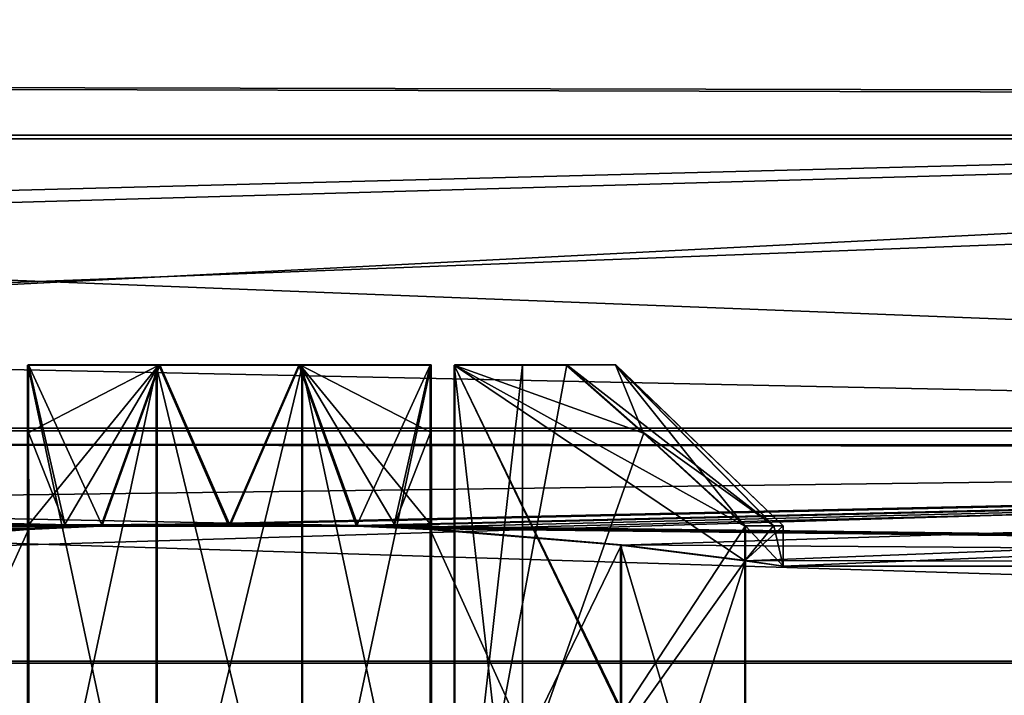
# Model space of a CAD drawing. Header units: millimetres. Extents: x -144 to 364, y -408 to 1133.
# Tile 148 of 256: x 123.58 to 128.47, y -18.64 to -15.28. Entities that reach past the tile are written whole.
import ezdxf

# ---------------------------------------------------------------- set-up
doc = ezdxf.new("R2010")
doc.units = ezdxf.units.MM
doc.header["$LTSCALE"] = 41.718519
for name, color, linetype in [('819', 7, 'CONTINUOUS'), ('820', 7, 'CONTINUOUS'), ('887', 7, 'CONTINUOUS'), ('889', 7, 'CONTINUOUS'), ('920', 7, 'CONTINUOUS'), ('921', 7, 'CONTINUOUS'), ('922', 7, 'CONTINUOUS'), ('923', 7, 'CONTINUOUS'), ('925', 7, 'CONTINUOUS'), ('927', 7, 'CONTINUOUS'), ('928', 7, 'CONTINUOUS'), ('930', 7, 'CONTINUOUS'), ('931', 7, 'CONTINUOUS'), ('932', 7, 'CONTINUOUS'), ('937', 7, 'CONTINUOUS'), ('938', 7, 'CONTINUOUS'), ('939', 7, 'CONTINUOUS'), ('985', 7, 'CONTINUOUS'), ('986', 7, 'CONTINUOUS'), ('987', 7, 'CONTINUOUS'), ('988', 7, 'CONTINUOUS'), ('989', 7, 'CONTINUOUS'), ('990', 7, 'CONTINUOUS'), ('992', 7, 'CONTINUOUS'), ('993', 7, 'CONTINUOUS'), ('994', 7, 'CONTINUOUS'), ('996', 7, 'CONTINUOUS'), ('997', 7, 'CONTINUOUS')]:
    doc.layers.add(name, color=color, linetype=linetype)

msp = doc.modelspace()

# ---------------------------------------------------------------- linework, layer by layer
at = {"layer": '819', "color": 7, "linetype": 'CONTINUOUS', "true_color": 0xaaaaaa}
for points in [[(141.6363, -15.6615, 8.8502), (104.6389, -14.2728, 10.9924), (141.6409, -12.8873, 12.5444), (141.6363, -15.6615, 8.8502)], [(108.1112, -14.2879, -10.9274), (108.1136, -15.5947, -8.9688), (141.6091, -12.9047, -12.5707), (108.1112, -14.2879, -10.9274)], [(141.6091, -12.9047, -12.5707), (108.1136, -15.5947, -8.9688), (141.6138, -15.6737, -8.8728), (141.6091, -12.9047, -12.5707)], [(104.6365, -15.5822, 9.0356), (104.6389, -14.2728, 10.9924), (141.6363, -15.6615, 8.8502), (104.6365, -15.5822, 9.0356)], [(104.6338, -16.6251, 6.9246), (104.6365, -15.5822, 9.0356), (141.6363, -15.6615, 8.8502), (104.6338, -16.6251, 6.9246)], [(108.1136, -15.5947, -8.9688), (108.1163, -16.6346, -6.8564), (141.6138, -15.6737, -8.8728), (108.1136, -15.5947, -8.9688)], [(141.6308, -17.4039, 4.5718), (104.6338, -16.6251, 6.9246), (141.6363, -15.6615, 8.8502), (141.6308, -17.4039, 4.5718)], [(108.1163, -16.6346, -6.8564), (108.1191, -17.3899, -4.6263), (141.6138, -15.6737, -8.8728), (108.1163, -16.6346, -6.8564)], [(141.6138, -15.6737, -8.8728), (108.1191, -17.3899, -4.6263), (141.6192, -17.4103, -4.5919), (141.6138, -15.6737, -8.8728)], [(104.631, -17.3834, 4.6956), (104.6338, -16.6251, 6.9246), (141.6308, -17.4039, 4.5718), (104.631, -17.3834, 4.6956)], [(104.628, -17.8444, 2.3866), (104.631, -17.3834, 4.6956), (123.6283, -17.815, 2.5748), (104.628, -17.8444, 2.3866)], [(104.631, -17.3834, 4.6956), (141.6308, -17.4039, 4.5718), (124.6285, -17.7868, 2.7618), (104.631, -17.3834, 4.6956)], [(123.6283, -17.815, 2.5748), (104.631, -17.3834, 4.6956), (123.8091, -17.8057, 2.6379), (123.6283, -17.815, 2.5748)], [(123.8091, -17.8057, 2.6379), (104.631, -17.3834, 4.6956), (123.9939, -17.7981, 2.6884), (123.8091, -17.8057, 2.6379)], [(123.9939, -17.7981, 2.6884), (104.631, -17.3834, 4.6956), (124.6285, -17.7868, 2.7618), (123.9939, -17.7981, 2.6884)], [(108.1191, -17.3899, -4.6263), (108.1221, -17.8476, -2.3168), (141.6192, -17.4103, -4.5919), (108.1191, -17.3899, -4.6263)], [(141.6308, -17.4039, 4.5718), (125.263, -17.7981, 2.6868), (124.6285, -17.7868, 2.7618), (141.6308, -17.4039, 4.5718)], [(141.6308, -17.4039, 4.5718), (141.625, -18, -0.0097), (125.263, -17.7981, 2.6868), (141.6308, -17.4039, 4.5718)], [(141.6192, -17.4103, -4.5919), (108.1221, -17.8476, -2.3168), (124.6215, -17.7906, -2.7382), (141.6192, -17.4103, -4.5919)], [(125.2562, -17.8019, -2.6648), (141.6192, -17.4103, -4.5919), (124.6215, -17.7906, -2.7382), (125.2562, -17.8019, -2.6648)], [(125.441, -17.8094, -2.6144), (141.6192, -17.4103, -4.5919), (125.2562, -17.8019, -2.6648), (125.441, -17.8094, -2.6144)], [(125.6218, -17.8185, -2.5512), (141.6192, -17.4103, -4.5919), (125.441, -17.8094, -2.6144), (125.6218, -17.8185, -2.5512)], [(126.5672, -17.896, -1.9351), (141.6192, -17.4103, -4.5919), (125.6218, -17.8185, -2.5512), (126.5672, -17.896, -1.9351)], [(127.1855, -17.9729, -0.9914), (141.6192, -17.4103, -4.5919), (126.5672, -17.896, -1.9351), (127.1855, -17.9729, -0.9914)], [(127.375, -18, 0.0084), (141.6192, -17.4103, -4.5919), (127.1855, -17.9729, -0.9914), (127.375, -18, 0.0084)], [(141.625, -18, -0.0097), (141.6192, -17.4103, -4.5919), (127.375, -18, 0.0084), (141.625, -18, -0.0097)], [(124.6215, -17.7906, -2.7382), (108.1221, -17.8476, -2.3168), (123.9871, -17.8019, -2.6632), (124.6215, -17.7906, -2.7382)], [(125.263, -17.7981, 2.6868), (141.625, -18, -0.0097), (125.4476, -17.8057, 2.6359), (125.263, -17.7981, 2.6868)], [(122.6829, -17.8933, 1.9588), (104.628, -17.8444, 2.3866), (123.6283, -17.815, 2.5748), (122.6829, -17.8933, 1.9588)], [(123.9871, -17.8019, -2.6632), (108.1221, -17.8476, -2.3168), (123.8024, -17.8094, -2.6123), (123.9871, -17.8019, -2.6632)], [(123.8024, -17.8094, -2.6123), (108.1221, -17.8476, -2.3168), (123.6218, -17.8185, -2.5487), (123.8024, -17.8094, -2.6123)], [(123.6218, -17.8185, -2.5487), (108.1221, -17.8476, -2.3168), (122.678, -17.896, -1.9302), (123.6218, -17.8185, -2.5487)], [(125.4476, -17.8057, 2.6359), (141.625, -18, -0.0097), (125.6283, -17.815, 2.5722), (125.4476, -17.8057, 2.6359)], [(125.6283, -17.815, 2.5722), (141.625, -18, -0.0097), (126.5721, -17.8933, 1.9539), (125.6283, -17.815, 2.5722)], [(126.5721, -17.8933, 1.9539), (141.625, -18, -0.0097), (127.188, -17.9715, 1.0086), (126.5721, -17.8933, 1.9539)], [(127.188, -17.9715, 1.0086), (141.625, -18, -0.0097), (127.375, -18, 0.0084), (127.188, -17.9715, 1.0086)]]:
    msp.add_3dface(points, dxfattribs=at)
at = {"layer": '820', "color": 7, "linetype": 'CONTINUOUS', "true_color": 0xaaaaaa}
for points in [[(104.643, -14.1323, 14.1768), (104.6405, -15.8586, 12.211), (142.6671, -14.1323, 14.1285), (104.643, -14.1323, 14.1768)], [(142.6671, -14.1323, 14.1285), (104.6405, -15.8586, 12.211), (142.6646, -15.8586, 12.1628), (142.6671, -14.1323, 14.1285)], [(105.6096, -15.8755, -12.1407), (105.6071, -14.1519, -14.1088), (142.6337, -15.8755, -12.1876), (105.6096, -15.8755, -12.1407)], [(142.6337, -15.8755, -12.1876), (105.6071, -14.1519, -14.1088), (142.6312, -14.1519, -14.1557), (142.6337, -15.8755, -12.1876)], [(104.6405, -15.8586, 12.211), (104.6377, -17.3136, 10.0368), (142.6646, -15.8586, 12.1628), (104.6405, -15.8586, 12.211)], [(142.6646, -15.8586, 12.1628), (104.6377, -17.3136, 10.0368), (142.6618, -17.3136, 9.9886), (142.6646, -15.8586, 12.1628)], [(105.6124, -17.3274, -9.9645), (105.6096, -15.8755, -12.1407), (142.6364, -17.3274, -10.0114), (105.6124, -17.3274, -9.9645)], [(142.6364, -17.3274, -10.0114), (105.6096, -15.8755, -12.1407), (142.6337, -15.8755, -12.1876), (142.6364, -17.3274, -10.0114)], [(104.6377, -17.3136, 10.0368), (104.6348, -18.4723, 7.6912), (142.6618, -17.3136, 9.9886), (104.6377, -17.3136, 10.0368)], [(142.6618, -17.3136, 9.9886), (104.6348, -18.4723, 7.6912), (142.6588, -18.4723, 7.643), (142.6618, -17.3136, 9.9886)], [(105.6153, -18.4829, -7.6173), (105.6124, -17.3274, -9.9645), (142.6394, -18.4829, -7.6643), (105.6153, -18.4829, -7.6173)], [(142.6394, -18.4829, -7.6643), (105.6124, -17.3274, -9.9645), (142.6364, -17.3274, -10.0114), (142.6394, -18.4829, -7.6643)], [(104.6348, -18.4723, 7.6912), (104.6316, -19.3149, 5.2146), (142.6588, -18.4723, 7.643), (104.6348, -18.4723, 7.6912)], [(142.6588, -18.4723, 7.643), (104.6316, -19.3149, 5.2146), (142.6557, -19.3149, 5.1663), (142.6588, -18.4723, 7.643)], [(105.6185, -19.3221, -5.1395), (105.6153, -18.4829, -7.6173), (142.6426, -19.3221, -5.1864), (105.6185, -19.3221, -5.1395)], [(142.6426, -19.3221, -5.1864), (105.6153, -18.4829, -7.6173), (142.6394, -18.4829, -7.6643), (142.6426, -19.3221, -5.1864)]]:
    msp.add_3dface(points, dxfattribs=at)
at = {"layer": '887', "color": 7, "linetype": 'CONTINUOUS', "true_color": 0xaaaaaa}
for points in [[(125.6283, -17.815, 2.5722), (126.5721, -17.8933, 1.9539), (125.6283, -19.8335, 2.5736), (125.6283, -17.815, 2.5722)], [(126.5721, -17.8933, 1.9539), (126.5721, -19.9039, 1.9553), (125.6283, -19.8335, 2.5736), (126.5721, -17.8933, 1.9539)], [(126.5721, -17.8933, 1.9539), (127.188, -17.9715, 1.0086), (126.5721, -19.9039, 1.9553), (126.5721, -17.8933, 1.9539)], [(127.188, -17.9715, 1.0086), (127.188, -19.9743, 1.01), (126.5721, -19.9039, 1.9553), (127.188, -17.9715, 1.0086)]]:
    msp.add_3dface(points, dxfattribs=at)
at = {"layer": '889', "color": 7, "linetype": 'CONTINUOUS', "true_color": 0xaaaaaa}
for points in [[(123.6218, -17.8185, -2.5487), (122.678, -17.896, -1.9302), (123.6218, -19.837, -2.5473), (123.6218, -17.8185, -2.5487)], [(122.678, -17.896, -1.9302), (122.678, -19.9066, -1.9288), (123.6218, -19.837, -2.5473), (122.678, -17.896, -1.9302)]]:
    msp.add_3dface(points, dxfattribs=at)
at = {"layer": '920', "color": 7, "linetype": 'CONTINUOUS', "true_color": 0xaaaaaa}
for points in [[(125.7418, -17.0007, -0.9902), (126.0804, -17.0002, -0.3519), (126.2978, -17.0007, -0.9909), (125.7418, -17.0007, -0.9902)], [(125.7443, -16.9993, 1.0098), (126.3004, -16.9993, 1.0091), (126.5441, -16.9998, 0.3569), (125.7443, -16.9993, 1.0098)], [(126.0813, -16.9997, 0.3706), (125.7443, -16.9993, 1.0098), (126.5441, -16.9998, 0.3569), (126.0813, -16.9997, 0.3706)], [(126.0804, -17.0002, -0.3519), (126.0813, -16.9997, 0.3706), (126.5433, -17.0002, -0.3393), (126.0804, -17.0002, -0.3519)], [(126.2978, -17.0007, -0.9909), (126.0804, -17.0002, -0.3519), (126.5433, -17.0002, -0.3393), (126.2978, -17.0007, -0.9909)], [(126.5433, -17.0002, -0.3393), (126.0813, -16.9997, 0.3706), (126.5441, -16.9998, 0.3569), (126.5433, -17.0002, -0.3393)]]:
    msp.add_3dface(points, dxfattribs=at)
at = {"layer": '921', "color": 7, "linetype": 'CONTINUOUS', "true_color": 0xaaaaaa}
for points in [[(125.6272, -16.9988, 1.684), (125.6276, -17.3364, 2.0678), (125.6265, -16.9992, 1.128), (125.6272, -16.9988, 1.684)], [(125.6283, -17.815, 2.5722), (125.6283, -19.8335, 2.5736), (125.6265, -16.9992, 1.128), (125.6283, -17.815, 2.5722)], [(125.6283, -17.7982, 2.5722), (125.6283, -17.815, 2.5722), (125.6265, -16.9992, 1.128), (125.6283, -17.7982, 2.5722)], [(125.6283, -19.8335, 2.5736), (125.6283, -19.9982, 2.5738), (125.6265, -16.9992, 1.128), (125.6283, -19.8335, 2.5736)], [(125.6283, -19.9982, 2.5738), (125.6265, -19.9992, 1.1301), (125.6265, -16.9992, 1.128), (125.6283, -19.9982, 2.5738)], [(125.6276, -17.3364, 2.0678), (125.6283, -17.7982, 2.5722), (125.6265, -16.9992, 1.128), (125.6276, -17.3364, 2.0678)]]:
    msp.add_3dface(points, dxfattribs=at)
at = {"layer": '922', "color": 7, "linetype": 'CONTINUOUS', "true_color": 0xaaaaaa}
for points in [[(124.2656, -19.999, 1.4696), (123.6265, -19.9992, 1.1326), (124.2656, -16.999, 1.4675), (124.2656, -19.999, 1.4696)], [(124.2656, -16.999, 1.4675), (123.6265, -19.9992, 1.1326), (123.6265, -16.9992, 1.1305), (124.2656, -16.999, 1.4675)], [(124.9882, -19.999, 1.4687), (124.2656, -19.999, 1.4696), (124.9882, -16.999, 1.4666), (124.9882, -19.999, 1.4687)], [(124.9882, -16.999, 1.4666), (124.2656, -19.999, 1.4696), (124.2656, -16.999, 1.4675), (124.9882, -16.999, 1.4666)], [(125.6265, -16.9992, 1.128), (124.9882, -19.999, 1.4687), (124.9882, -16.999, 1.4666), (125.6265, -16.9992, 1.128)], [(125.6265, -19.9992, 1.1301), (124.9882, -19.999, 1.4687), (125.6265, -16.9992, 1.128), (125.6265, -19.9992, 1.1301)]]:
    msp.add_3dface(points, dxfattribs=at)
at = {"layer": '923', "color": 7, "linetype": 'CONTINUOUS', "true_color": 0xaaaaaa}
for points in [[(123.6265, -16.9992, 1.1305), (123.6265, -19.9992, 1.1326), (123.6272, -16.9988, 1.6865), (123.6265, -16.9992, 1.1305)], [(123.6272, -16.9988, 1.6865), (123.6265, -19.9992, 1.1326), (123.6276, -17.3364, 2.0704), (123.6272, -16.9988, 1.6865)], [(123.6276, -17.3364, 2.0704), (123.6265, -19.9992, 1.1326), (123.6283, -17.7982, 2.5748), (123.6276, -17.3364, 2.0704)], [(123.6265, -19.9992, 1.1326), (123.6283, -17.815, 2.5748), (123.6283, -17.7982, 2.5748), (123.6265, -19.9992, 1.1326)], [(123.6283, -19.8335, 2.5762), (123.6283, -17.815, 2.5748), (123.6265, -19.9992, 1.1326), (123.6283, -19.8335, 2.5762)]]:
    msp.add_3dface(points, dxfattribs=at)
at = {"layer": '925', "color": 7, "linetype": 'CONTINUOUS', "true_color": 0xaaaaaa}
for points in [[(125.7443, -19.9993, 1.0119), (126.3004, -16.9993, 1.0091), (125.7443, -16.9993, 1.0098), (125.7443, -19.9993, 1.0119)], [(126.3004, -16.9993, 1.0091), (125.7443, -19.9993, 1.0119), (126.684, -17.3371, 1.0088), (126.3004, -16.9993, 1.0091)], [(126.684, -17.3371, 1.0088), (125.7443, -19.9993, 1.0119), (127.188, -17.7993, 1.0085), (126.684, -17.3371, 1.0088)], [(125.7443, -19.9993, 1.0119), (127.188, -17.9715, 1.0086), (127.188, -17.7993, 1.0085), (125.7443, -19.9993, 1.0119)], [(127.188, -19.9743, 1.01), (127.188, -17.9715, 1.0086), (125.7443, -19.9993, 1.0119), (127.188, -19.9743, 1.01)]]:
    msp.add_3dface(points, dxfattribs=at)
at = {"layer": '927', "color": 7, "linetype": 'CONTINUOUS', "true_color": 0xaaaaaa}
for points in [[(127.1855, -17.9729, -0.9914), (127.1855, -19.9757, -0.99), (125.7418, -17.0007, -0.9902), (127.1855, -17.9729, -0.9914)], [(127.1855, -17.9729, -0.9914), (125.7418, -17.0007, -0.9902), (127.1855, -17.8007, -0.9915), (127.1855, -17.9729, -0.9914)], [(127.1855, -19.9757, -0.99), (127.1855, -20.0007, -0.99), (125.7418, -17.0007, -0.9902), (127.1855, -19.9757, -0.99)], [(127.1855, -20.0007, -0.99), (125.7418, -20.0007, -0.9881), (125.7418, -17.0007, -0.9902), (127.1855, -20.0007, -0.99)], [(125.7418, -17.0007, -0.9902), (126.2978, -17.0007, -0.9909), (126.6814, -17.3385, -0.9912), (125.7418, -17.0007, -0.9902)], [(127.1855, -17.8007, -0.9915), (125.7418, -17.0007, -0.9902), (126.6814, -17.3385, -0.9912), (127.1855, -17.8007, -0.9915)]]:
    msp.add_3dface(points, dxfattribs=at)
at = {"layer": '928', "color": 7, "linetype": 'CONTINUOUS', "true_color": 0xaaaaaa}
for points in [[(126.0804, -20.0002, -0.3498), (126.0804, -17.0002, -0.3519), (125.7418, -17.0007, -0.9902), (126.0804, -20.0002, -0.3498)], [(125.7418, -20.0007, -0.9881), (126.0804, -20.0002, -0.3498), (125.7418, -17.0007, -0.9902), (125.7418, -20.0007, -0.9881)], [(125.7443, -19.9993, 1.0119), (125.7443, -16.9993, 1.0098), (126.0813, -16.9997, 0.3706), (125.7443, -19.9993, 1.0119)], [(126.0813, -19.9997, 0.3727), (125.7443, -19.9993, 1.0119), (126.0813, -16.9997, 0.3706), (126.0813, -19.9997, 0.3727)], [(126.0813, -19.9997, 0.3727), (126.0813, -16.9997, 0.3706), (126.0804, -17.0002, -0.3519), (126.0813, -19.9997, 0.3727)], [(126.0804, -20.0002, -0.3498), (126.0813, -19.9997, 0.3727), (126.0804, -17.0002, -0.3519), (126.0804, -20.0002, -0.3498)]]:
    msp.add_3dface(points, dxfattribs=at)
at = {"layer": '930', "color": 7, "linetype": 'CONTINUOUS', "true_color": 0xaaaaaa}
for points in [[(123.6218, -17.8185, -2.5487), (123.6218, -19.837, -2.5473), (123.6236, -17.0008, -1.1056), (123.6218, -17.8185, -2.5487)], [(123.6218, -17.8018, -2.5487), (123.6218, -17.8185, -2.5487), (123.6236, -17.0008, -1.1056), (123.6218, -17.8018, -2.5487)], [(123.6218, -19.837, -2.5473), (123.6218, -20.0018, -2.5472), (123.6236, -17.0008, -1.1056), (123.6218, -19.837, -2.5473)], [(123.6218, -20.0018, -2.5472), (123.6236, -20.0008, -1.1035), (123.6236, -17.0008, -1.1056), (123.6218, -20.0018, -2.5472)], [(123.6224, -17.3392, -2.045), (123.6218, -17.8018, -2.5487), (123.6236, -17.0008, -1.1056), (123.6224, -17.3392, -2.045)], [(123.6229, -17.0012, -1.6616), (123.6224, -17.3392, -2.045), (123.6236, -17.0008, -1.1056), (123.6229, -17.0012, -1.6616)]]:
    msp.add_3dface(points, dxfattribs=at)
at = {"layer": '931', "color": 7, "linetype": 'CONTINUOUS', "true_color": 0xaaaaaa}
for points in [[(123.6236, -20.0008, -1.1035), (124.2619, -20.001, -1.4421), (123.6236, -17.0008, -1.1056), (123.6236, -20.0008, -1.1035)], [(123.6236, -17.0008, -1.1056), (124.2619, -20.001, -1.4421), (124.2619, -17.001, -1.4442), (123.6236, -17.0008, -1.1056)], [(124.2619, -20.001, -1.4421), (124.9845, -20.001, -1.443), (124.2619, -17.001, -1.4442), (124.2619, -20.001, -1.4421)], [(124.2619, -17.001, -1.4442), (124.9845, -20.001, -1.443), (124.9845, -17.001, -1.4451), (124.2619, -17.001, -1.4442)], [(124.9845, -17.001, -1.4451), (125.6236, -20.0008, -1.106), (125.6236, -17.0008, -1.1081), (124.9845, -17.001, -1.4451)], [(124.9845, -20.001, -1.443), (125.6236, -20.0008, -1.106), (124.9845, -17.001, -1.4451), (124.9845, -20.001, -1.443)]]:
    msp.add_3dface(points, dxfattribs=at)
at = {"layer": '932', "color": 7, "linetype": 'CONTINUOUS', "true_color": 0xaaaaaa}
for points in [[(125.6229, -17.0012, -1.6641), (125.6236, -20.0008, -1.106), (125.6224, -17.3392, -2.0475), (125.6229, -17.0012, -1.6641)], [(125.6236, -17.0008, -1.1081), (125.6236, -20.0008, -1.106), (125.6229, -17.0012, -1.6641), (125.6236, -17.0008, -1.1081)], [(125.6224, -17.3392, -2.0475), (125.6236, -20.0008, -1.106), (125.6218, -17.8018, -2.5512), (125.6224, -17.3392, -2.0475)], [(125.6236, -20.0008, -1.106), (125.6218, -17.8185, -2.5512), (125.6218, -17.8018, -2.5512), (125.6236, -20.0008, -1.106)], [(125.6218, -19.837, -2.5498), (125.6218, -17.8185, -2.5512), (125.6236, -20.0008, -1.106), (125.6218, -19.837, -2.5498)]]:
    msp.add_3dface(points, dxfattribs=at)
at = {"layer": '937', "color": 7, "linetype": 'CONTINUOUS', "true_color": 0xaaaaaa}
for points in [[(123.6272, -16.9988, 1.6865), (123.9939, -17.7981, 2.6884), (124.2794, -16.9987, 1.9303), (123.6272, -16.9988, 1.6865)], [(123.9939, -17.7981, 2.6884), (123.6272, -16.9988, 1.6865), (123.8091, -17.7982, 2.6379), (123.9939, -17.7981, 2.6884)], [(123.6272, -16.9988, 1.6865), (123.6276, -17.3364, 2.0704), (123.8091, -17.7982, 2.6379), (123.6272, -16.9988, 1.6865)], [(123.9939, -17.7981, 2.6884), (124.6285, -17.7981, 2.7618), (124.2794, -16.9987, 1.9303), (123.9939, -17.7981, 2.6884)], [(124.2794, -16.9987, 1.9303), (124.6285, -17.7981, 2.7618), (124.9756, -16.9987, 1.9294), (124.2794, -16.9987, 1.9303)], [(124.6285, -17.7981, 2.7618), (125.263, -17.7981, 2.6868), (124.9756, -16.9987, 1.9294), (124.6285, -17.7981, 2.7618)], [(124.9756, -16.9987, 1.9294), (125.263, -17.7981, 2.6868), (125.4476, -17.7982, 2.6359), (124.9756, -16.9987, 1.9294)], [(125.6283, -17.7982, 2.5722), (125.6276, -17.3364, 2.0678), (124.9756, -16.9987, 1.9294), (125.6283, -17.7982, 2.5722)], [(125.6283, -17.7982, 2.5722), (124.9756, -16.9987, 1.9294), (125.4476, -17.7982, 2.6359), (125.6283, -17.7982, 2.5722)], [(125.6276, -17.3364, 2.0678), (125.6272, -16.9988, 1.684), (124.9756, -16.9987, 1.9294), (125.6276, -17.3364, 2.0678)], [(123.6276, -17.3364, 2.0704), (123.6283, -17.7982, 2.5748), (123.8091, -17.7982, 2.6379), (123.6276, -17.3364, 2.0704)]]:
    msp.add_3dface(points, dxfattribs=at)
at = {"layer": '938', "color": 7, "linetype": 'CONTINUOUS', "true_color": 0xaaaaaa}
for points in [[(126.2978, -17.0007, -0.9909), (126.5433, -17.0002, -0.3393), (126.6814, -17.3385, -0.9912), (126.2978, -17.0007, -0.9909)], [(126.5441, -16.9998, 0.3569), (126.3004, -16.9993, 1.0091), (127.3282, -17.7996, 0.5171), (126.5441, -16.9998, 0.3569)], [(126.3004, -16.9993, 1.0091), (126.684, -17.3371, 1.0088), (127.3282, -17.7996, 0.5171), (126.3004, -16.9993, 1.0091)], [(126.5433, -17.0002, -0.3393), (126.5441, -16.9998, 0.3569), (127.375, -17.8, 0.0083), (126.5433, -17.0002, -0.3393)], [(126.5433, -17.0002, -0.3393), (127.1855, -17.8007, -0.9915), (126.6814, -17.3385, -0.9912), (126.5433, -17.0002, -0.3393)], [(127.1855, -17.8007, -0.9915), (126.5433, -17.0002, -0.3393), (127.3269, -17.8004, -0.5005), (127.1855, -17.8007, -0.9915)], [(127.3269, -17.8004, -0.5005), (126.5433, -17.0002, -0.3393), (127.375, -17.8, 0.0083), (127.3269, -17.8004, -0.5005)], [(127.375, -17.8, 0.0083), (126.5441, -16.9998, 0.3569), (127.3282, -17.7996, 0.5171), (127.375, -17.8, 0.0083)], [(126.684, -17.3371, 1.0088), (127.188, -17.7993, 1.0085), (127.3282, -17.7996, 0.5171), (126.684, -17.3371, 1.0088)]]:
    msp.add_3dface(points, dxfattribs=at)
at = {"layer": '939', "color": 7, "linetype": 'CONTINUOUS', "true_color": 0xaaaaaa}
for points in [[(123.6218, -17.8018, -2.5487), (123.6224, -17.3392, -2.045), (124.2745, -17.0013, -1.907), (123.6218, -17.8018, -2.5487)], [(123.6218, -17.8018, -2.5487), (124.2745, -17.0013, -1.907), (123.8024, -17.8018, -2.6123), (123.6218, -17.8018, -2.5487)], [(123.6224, -17.3392, -2.045), (123.6229, -17.0012, -1.6616), (124.2745, -17.0013, -1.907), (123.6224, -17.3392, -2.045)], [(124.2745, -17.0013, -1.907), (123.9871, -17.8019, -2.6632), (123.8024, -17.8018, -2.6123), (124.2745, -17.0013, -1.907)], [(124.6215, -17.8019, -2.7382), (123.9871, -17.8019, -2.6632), (124.2745, -17.0013, -1.907), (124.6215, -17.8019, -2.7382)], [(124.9707, -17.0013, -1.9079), (124.6215, -17.8019, -2.7382), (124.2745, -17.0013, -1.907), (124.9707, -17.0013, -1.9079)], [(125.2562, -17.8019, -2.6648), (124.6215, -17.8019, -2.7382), (124.9707, -17.0013, -1.9079), (125.2562, -17.8019, -2.6648)], [(125.6229, -17.0012, -1.6641), (125.2562, -17.8019, -2.6648), (124.9707, -17.0013, -1.9079), (125.6229, -17.0012, -1.6641)], [(125.2562, -17.8019, -2.6648), (125.6229, -17.0012, -1.6641), (125.441, -17.8018, -2.6144), (125.2562, -17.8019, -2.6648)], [(125.6229, -17.0012, -1.6641), (125.6224, -17.3392, -2.0475), (125.441, -17.8018, -2.6144), (125.6229, -17.0012, -1.6641)], [(125.6224, -17.3392, -2.0475), (125.6218, -17.8018, -2.5512), (125.441, -17.8018, -2.6144), (125.6224, -17.3392, -2.0475)]]:
    msp.add_3dface(points, dxfattribs=at)
at = {"layer": '985', "color": 7, "linetype": 'CONTINUOUS', "true_color": 0xaaaaaa}
for points in [[(123.9939, -17.7981, 2.6884), (124.6285, -17.7868, 2.7618), (124.6285, -17.7981, 2.7618), (123.9939, -17.7981, 2.6884)], [(124.6285, -17.7868, 2.7618), (125.263, -17.7981, 2.6868), (124.6285, -17.7981, 2.7618), (124.6285, -17.7868, 2.7618)]]:
    msp.add_3dface(points, dxfattribs=at)
at = {"layer": '986', "color": 7, "linetype": 'CONTINUOUS', "true_color": 0xaaaaaa}
for points in [[(122.6829, -17.8933, 1.9588), (123.6283, -17.815, 2.5748), (122.6829, -19.9039, 1.9602), (122.6829, -17.8933, 1.9588)], [(123.6283, -17.815, 2.5748), (123.6283, -19.8335, 2.5762), (122.6829, -19.9039, 1.9602), (123.6283, -17.815, 2.5748)]]:
    msp.add_3dface(points, dxfattribs=at)
at = {"layer": '987', "color": 7, "linetype": 'CONTINUOUS', "true_color": 0xaaaaaa}
for points in [[(124.6215, -17.7906, -2.7382), (123.9871, -17.8019, -2.6632), (124.6215, -17.8019, -2.7382), (124.6215, -17.7906, -2.7382)], [(125.2562, -17.8019, -2.6648), (124.6215, -17.7906, -2.7382), (124.6215, -17.8019, -2.7382), (125.2562, -17.8019, -2.6648)]]:
    msp.add_3dface(points, dxfattribs=at)
at = {"layer": '988', "color": 7, "linetype": 'CONTINUOUS', "true_color": 0xaaaaaa}
for points in [[(126.5672, -17.896, -1.9351), (125.6218, -17.8185, -2.5512), (126.5671, -19.9066, -1.9337), (126.5672, -17.896, -1.9351)], [(125.6218, -17.8185, -2.5512), (125.6218, -19.837, -2.5498), (126.5671, -19.9066, -1.9337), (125.6218, -17.8185, -2.5512)], [(126.5672, -17.896, -1.9351), (126.5671, -19.9066, -1.9337), (127.1855, -19.9757, -0.99), (126.5672, -17.896, -1.9351)], [(127.1855, -17.9729, -0.9914), (126.5672, -17.896, -1.9351), (127.1855, -19.9757, -0.99), (127.1855, -17.9729, -0.9914)]]:
    msp.add_3dface(points, dxfattribs=at)
at = {"layer": '989', "color": 7, "linetype": 'CONTINUOUS', "true_color": 0xaaaaaa}
for points in [[(123.6229, -17.0012, -1.6616), (123.6236, -17.0008, -1.1056), (124.2619, -17.001, -1.4442), (123.6229, -17.0012, -1.6616)], [(123.6229, -17.0012, -1.6616), (124.2619, -17.001, -1.4442), (124.2745, -17.0013, -1.907), (123.6229, -17.0012, -1.6616)], [(124.2619, -17.001, -1.4442), (124.9845, -17.001, -1.4451), (124.2745, -17.0013, -1.907), (124.2619, -17.001, -1.4442)], [(124.9845, -17.001, -1.4451), (124.9707, -17.0013, -1.9079), (124.2745, -17.0013, -1.907), (124.9845, -17.001, -1.4451)], [(124.9845, -17.001, -1.4451), (125.6236, -17.0008, -1.1081), (124.9707, -17.0013, -1.9079), (124.9845, -17.001, -1.4451)], [(125.6236, -17.0008, -1.1081), (125.6229, -17.0012, -1.6641), (124.9707, -17.0013, -1.9079), (125.6236, -17.0008, -1.1081)]]:
    msp.add_3dface(points, dxfattribs=at)
at = {"layer": '990', "color": 7, "linetype": 'CONTINUOUS', "true_color": 0xaaaaaa}
for points in [[(124.2656, -16.999, 1.4675), (123.6265, -16.9992, 1.1305), (124.2794, -16.9987, 1.9303), (124.2656, -16.999, 1.4675)], [(123.6265, -16.9992, 1.1305), (123.6272, -16.9988, 1.6865), (124.2794, -16.9987, 1.9303), (123.6265, -16.9992, 1.1305)], [(124.9882, -16.999, 1.4666), (124.2656, -16.999, 1.4675), (124.9756, -16.9987, 1.9294), (124.9882, -16.999, 1.4666)], [(124.2656, -16.999, 1.4675), (124.2794, -16.9987, 1.9303), (124.9756, -16.9987, 1.9294), (124.2656, -16.999, 1.4675)], [(125.6272, -16.9988, 1.684), (124.9882, -16.999, 1.4666), (124.9756, -16.9987, 1.9294), (125.6272, -16.9988, 1.684)], [(125.6272, -16.9988, 1.684), (125.6265, -16.9992, 1.128), (124.9882, -16.999, 1.4666), (125.6272, -16.9988, 1.684)]]:
    msp.add_3dface(points, dxfattribs=at)
at = {"layer": '992', "color": 7, "linetype": 'CONTINUOUS', "true_color": 0xaaaaaa}
for points in [[(123.6283, -17.815, 2.5748), (123.8091, -17.8057, 2.6379), (123.6283, -17.7982, 2.5748), (123.6283, -17.815, 2.5748)], [(123.6283, -17.7982, 2.5748), (123.8091, -17.8057, 2.6379), (123.8091, -17.7982, 2.6379), (123.6283, -17.7982, 2.5748)], [(123.8091, -17.8057, 2.6379), (123.9939, -17.7981, 2.6884), (123.8091, -17.7982, 2.6379), (123.8091, -17.8057, 2.6379)]]:
    msp.add_3dface(points, dxfattribs=at)
at = {"layer": '993', "color": 7, "linetype": 'CONTINUOUS', "true_color": 0xaaaaaa}
for points in [[(125.263, -17.7981, 2.6868), (125.4476, -17.8057, 2.6359), (125.4476, -17.7982, 2.6359), (125.263, -17.7981, 2.6868)], [(125.4476, -17.8057, 2.6359), (125.6283, -17.815, 2.5722), (125.4476, -17.7982, 2.6359), (125.4476, -17.8057, 2.6359)], [(125.6283, -17.815, 2.5722), (125.6283, -17.7982, 2.5722), (125.4476, -17.7982, 2.6359), (125.6283, -17.815, 2.5722)]]:
    msp.add_3dface(points, dxfattribs=at)
at = {"layer": '994', "color": 7, "linetype": 'CONTINUOUS', "true_color": 0xaaaaaa}
for points in [[(127.188, -17.9715, 1.0086), (127.375, -18, 0.0084), (127.188, -17.7993, 1.0085), (127.188, -17.9715, 1.0086)], [(127.188, -17.7993, 1.0085), (127.375, -18, 0.0084), (127.3282, -17.7996, 0.5171), (127.188, -17.7993, 1.0085)], [(127.375, -18, 0.0084), (127.375, -17.8, 0.0083), (127.3282, -17.7996, 0.5171), (127.375, -18, 0.0084)], [(127.375, -18, 0.0084), (127.1855, -17.9729, -0.9914), (127.375, -17.8, 0.0083), (127.375, -18, 0.0084)], [(127.1855, -17.9729, -0.9914), (127.3269, -17.8004, -0.5005), (127.375, -17.8, 0.0083), (127.1855, -17.9729, -0.9914)], [(127.1855, -17.9729, -0.9914), (127.1855, -17.8007, -0.9915), (127.3269, -17.8004, -0.5005), (127.1855, -17.9729, -0.9914)]]:
    msp.add_3dface(points, dxfattribs=at)
at = {"layer": '996', "color": 7, "linetype": 'CONTINUOUS', "true_color": 0xaaaaaa}
for points in [[(125.441, -17.8094, -2.6144), (125.2562, -17.8019, -2.6648), (125.441, -17.8018, -2.6144), (125.441, -17.8094, -2.6144)], [(125.6218, -17.8185, -2.5512), (125.441, -17.8094, -2.6144), (125.6218, -17.8018, -2.5512), (125.6218, -17.8185, -2.5512)], [(125.6218, -17.8018, -2.5512), (125.441, -17.8094, -2.6144), (125.441, -17.8018, -2.6144), (125.6218, -17.8018, -2.5512)]]:
    msp.add_3dface(points, dxfattribs=at)
at = {"layer": '997', "color": 7, "linetype": 'CONTINUOUS', "true_color": 0xaaaaaa}
for points in [[(123.8024, -17.8094, -2.6123), (123.6218, -17.8185, -2.5487), (123.8024, -17.8018, -2.6123), (123.8024, -17.8094, -2.6123)], [(123.6218, -17.8185, -2.5487), (123.6218, -17.8018, -2.5487), (123.8024, -17.8018, -2.6123), (123.6218, -17.8185, -2.5487)], [(123.9871, -17.8019, -2.6632), (123.8024, -17.8094, -2.6123), (123.8024, -17.8018, -2.6123), (123.9871, -17.8019, -2.6632)]]:
    msp.add_3dface(points, dxfattribs=at)

doc.saveas('drawing.dxf')
